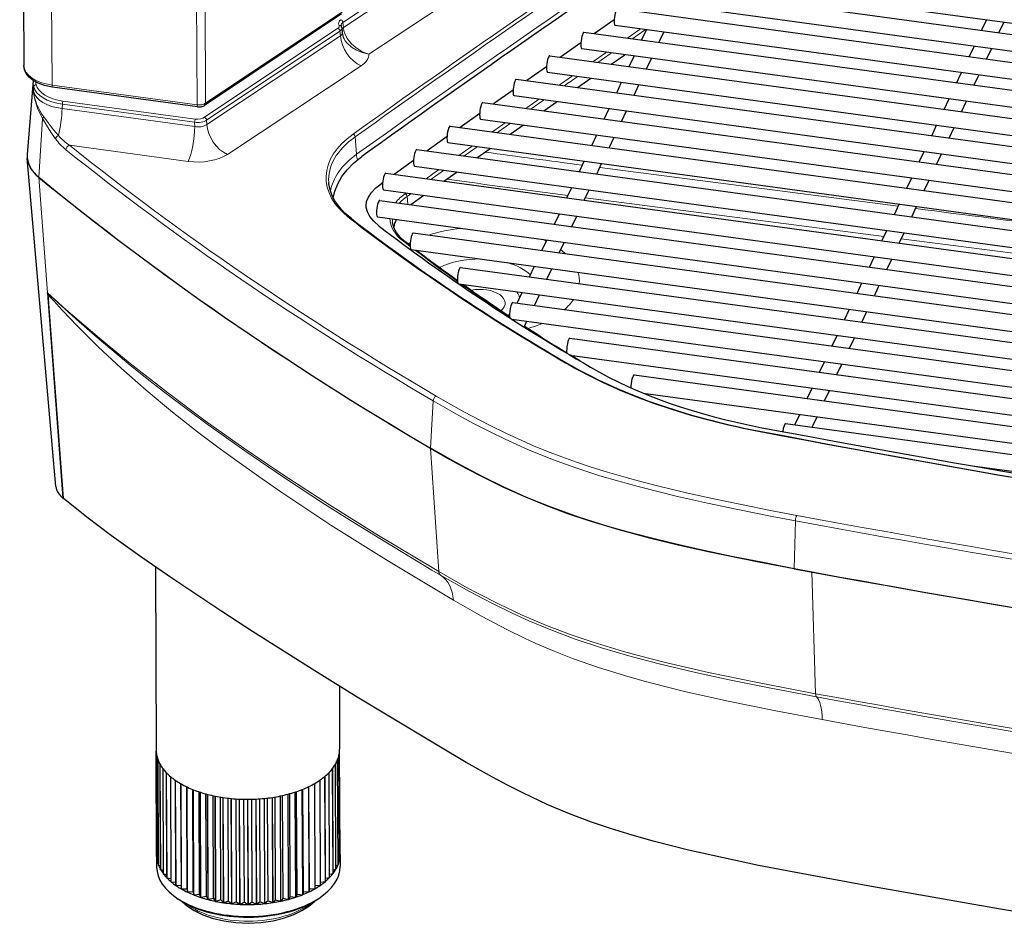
# Model space of a CAD drawing. Extents: x -370 to 1872, y -943 to 1937.
# Tile 33 of 43: x 1271 to 1389, y 1073 to 1182. Entities that reach past the tile are written whole.
import ezdxf

# ---------------------------------------------------------------- set-up
doc = ezdxf.new("R2010")
doc.units = 0

msp = doc.modelspace()

# ---------------------------------------------------------------- linework, layer by layer
at = {"color": 7, "lineweight": 30}
for p, q in [((1271.363281, 1296.122559), (1271.859131, 1176.472412)), ((1437.350464, 1175.09375), (1351.662109, 1186.759766)), ((1434.652466, 1174.12561), (1347.24292, 1186.025879)), ((1463.690918, 1166.818359), (1343.038086, 1183.244507)), ((1434.38269, 1172.143921), (1346.973022, 1184.044189)), ((1309.952637, 1182.644409), (1293.539429, 1171.688721)), ((1342.660156, 1181.934814), (1340.244995, 1180.270752)), ((1386.692505, 1180.655029), (1387.286865, 1181.909668)), ((1309.913208, 1181.190308), (1309.912231, 1181.192017)), ((1309.984375, 1180.972778), (1310.042725, 1180.367065)), ((1463.421143, 1164.83667), (1342.768311, 1181.262695)), ((1345.933472, 1179.496338), (1346.527954, 1180.750854)), ((1388.771484, 1180.37207), (1389.365967, 1181.626587)), ((1460.723022, 1163.86853), (1339.026978, 1180.436646)), ((1348.012451, 1179.213379), (1348.606934, 1180.467773)), ((1338.651733, 1179.169678), (1336.196655, 1177.468018)), ((1460.453247, 1161.886719), (1338.757202, 1178.454956)), ((1385.199585, 1177.504395), (1385.794067, 1178.758911)), ((1387.278687, 1177.221436), (1387.873047, 1178.475952)), ((1334.918945, 1177.641968), (1611.729248, 1139.956055)), ((1342.29895, 1176.637329), (1343.919556, 1177.752075)), ((1344.440552, 1176.345703), (1345.035034, 1177.60022)), ((1346.519653, 1176.062622), (1347.114014, 1177.317139)), ((1334.540283, 1176.316406), (1332.168457, 1174.662598)), ((1330.907959, 1174.834229), (1612.754517, 1136.462524)), ((1334.64917, 1175.660278), (1611.459473, 1137.974365)), ((1338.243164, 1173.835571), (1339.855713, 1174.951416)), ((1383.706787, 1174.35376), (1384.301147, 1175.608276)), ((1385.785767, 1174.070679), (1386.380249, 1175.325195)), ((1272.97644, 1174.665039), (1272.273804, 1165.779053)), ((1272.978638, 1174.690918), (1272.97644, 1174.665039)), ((1292.683838, 1171.516235), (1275.296631, 1173.883545)), ((1342.947754, 1173.195068), (1343.542114, 1174.449585)), ((1345.026733, 1172.911987), (1345.621216, 1174.166504)), ((1330.529541, 1173.516357), (1328.1604, 1171.85437)), ((1330.638184, 1172.852539), (1612.484741, 1134.480835)), ((1382.213867, 1171.203125), (1382.80835, 1172.457642)), ((1326.896851, 1172.026367), (1613.779907, 1132.969116)), ((1334.20752, 1171.031128), (1335.812012, 1172.148071)), ((1341.454834, 1170.044434), (1342.049316, 1171.29895)), ((1384.292847, 1170.920044), (1384.887329, 1172.174561)), ((1326.517944, 1170.69873), (1324.172363, 1169.043457)), ((1326.626953, 1170.044678), (1613.510132, 1130.987305)), ((1343.533936, 1169.761353), (1344.128296, 1171.015869)), ((1322.982544, 1169.205322), (1614.708374, 1129.48877)), ((1330.192017, 1168.223877), (1331.788452, 1169.341919)), ((1380.720947, 1168.05249), (1381.31543, 1169.307007)), ((1382.800049, 1167.769409), (1383.394409, 1169.023926)), ((1322.607178, 1167.935547), (1320.204346, 1166.229736)), ((1339.961914, 1166.893799), (1340.556396, 1168.148315)), ((1342.041016, 1166.610718), (1342.635498, 1167.865234)), ((1322.712769, 1167.223633), (1614.438599, 1127.50708)), ((1326.196533, 1165.41394), (1327.785034, 1166.533081)), ((1275.7146, 1125.983398), (1272.27124, 1165.359985)), ((1318.971436, 1166.397583), (1615.733643, 1125.995239)), ((1379.228149, 1164.901855), (1379.82251, 1166.156372)), ((1381.307129, 1164.618774), (1381.901611, 1165.873291)), ((1318.593262, 1165.08252), (1316.256104, 1163.41333)), ((1318.70166, 1164.415894), (1615.463867, 1124.01355)), ((1338.469116, 1163.743042), (1339.063477, 1164.997559)), ((1340.548096, 1163.460083), (1341.142578, 1164.7146)), ((1315.250977, 1163.550171), (1616.468506, 1122.541382)), ((1322.220947, 1162.601318), (1323.801514, 1163.721558)), ((1377.735229, 1161.751221), (1378.32959, 1163.005615)), ((1314.887695, 1162.43335), (1314.701782, 1162.299927)), ((1336.976196, 1160.592407), (1337.570679, 1161.846924)), ((1379.814209, 1161.46814), (1380.408691, 1162.722656)), ((1314.981201, 1161.568481), (1616.19873, 1120.55957)), ((1318.265381, 1159.785889), (1319.838013, 1160.907227)), ((1339.055176, 1160.309326), (1339.649658, 1161.563965)), ((1314.532959, 1160.294067), (1614.200806, 1119.496216)), ((1376.24231, 1158.600464), (1376.836792, 1159.85498)), ((1378.321411, 1158.317505), (1378.915771, 1159.572021)), ((1314.263062, 1158.312378), (1613.289673, 1117.601807)), ((1335.483276, 1157.441772), (1336.077759, 1158.696289)), ((1337.562378, 1157.158691), (1338.156738, 1158.413208)), ((1318.560791, 1156.391846), (1607.187134, 1117.097168)), ((1374.749512, 1155.449829), (1375.343872, 1156.704346)), ((1376.828491, 1155.166748), (1377.422974, 1156.421387)), ((1318.177002, 1154.906738), (1317.550171, 1155.388794)), ((1333.990479, 1154.291138), (1334.584839, 1155.545654)), ((1336.069458, 1154.008057), (1336.66394, 1155.262573)), ((1318.290894, 1154.410034), (1605.255859, 1115.341675)), ((1373.256592, 1152.299194), (1373.851074, 1153.553711)), ((1332.497559, 1151.140503), (1333.092041, 1152.39502)), ((1375.335571, 1152.016113), (1375.930054, 1153.27063)), ((1324.235107, 1152.265381), (1598.5271, 1114.922241)), ((1334.57666, 1150.857422), (1335.171021, 1152.111938)), ((1324.02417, 1150.275635), (1596.417847, 1113.190918)), ((1371.763672, 1149.14856), (1372.358154, 1150.403076)), ((1373.842773, 1148.865479), (1374.437134, 1150.119995)), ((1274.700439, 1149.192505), (1274.699219, 1149.207397)), ((1274.700439, 1149.192505), (1274.701416, 1149.178711)), ((1274.701416, 1149.178711), (1276.553467, 1124.585327)), ((1274.720581, 1148.980225), (1274.701904, 1149.178955)), ((1274.720581, 1148.980225), (1276.557495, 1124.586792)), ((1331.004639, 1147.989868), (1331.599121, 1149.244385)), ((1333.08374, 1147.706787), (1333.678223, 1148.961304)), ((1330.490601, 1148.059814), (1589.285767, 1112.826538)), ((1370.270752, 1145.997925), (1370.865234, 1147.252441)), ((1372.349854, 1145.714844), (1372.944336, 1146.96936)), ((1330.385376, 1146.055664), (1587.05835, 1111.111328)), ((1331.857788, 1145.119507), (1332.185303, 1145.810669)), ((1368.777954, 1142.847168), (1369.372314, 1144.101807)), ((1337.327148, 1143.775146), (1579.463501, 1110.809814)), ((1370.856934, 1142.564209), (1371.451416, 1143.818726)), ((1337.345703, 1141.75415), (1577.10022, 1109.113159)), ((1338.529175, 1141.052856), (1337.390381, 1141.748047)), ((1367.285034, 1139.696533), (1367.879517, 1140.95105)), ((1369.364136, 1139.413574), (1369.958496, 1140.668091)), ((1345.0354, 1139.371826), (1568.769409, 1108.911865)), ((1346.115479, 1137.206299), (1565.299316, 1107.365845)), ((1365.792236, 1136.545898), (1366.386597, 1137.800415)), ((1367.871216, 1136.262939), (1368.465698, 1137.517334)), ((1364.299316, 1133.395264), (1364.893799, 1134.64978)), ((1363.204102, 1133.544434), (1547.61499, 1108.437988)), ((1366.378296, 1133.112183), (1366.972778, 1134.366699)), ((1385.618896, 1128.474365), (1522.775513, 1109.80127)), ((1276.553467, 1124.585327), (1276.557495, 1124.586792)), ((1287.634399, 1116.362061), (1287.725708, 1094.41687)), ((1309.694092, 1102.083008), (1309.725586, 1094.508301)), ((1287.782104, 1081.658691), (1287.729736, 1094.27002)), ((1287.782715, 1081.647949), (1287.730225, 1094.259277)), ((1287.854248, 1081.119995), (1287.801758, 1093.731323)), ((1287.856567, 1081.109375), (1287.804077, 1093.720703)), ((1309.699341, 1081.172119), (1309.646851, 1093.783447)), ((1309.70166, 1081.182617), (1309.64917, 1093.794067)), ((1309.773438, 1081.71106), (1309.720947, 1094.32251)), ((1309.773926, 1081.721802), (1309.721436, 1094.33313)), ((1288.016113, 1080.58728), (1287.963745, 1093.19873)), ((1288.020264, 1080.576904), (1287.967773, 1093.188232)), ((1288.266724, 1080.065063), (1288.214355, 1092.676392)), ((1288.272583, 1080.05481), (1288.220093, 1092.66626)), ((1288.603882, 1079.557495), (1288.551392, 1092.168823)), ((1288.611328, 1079.547607), (1288.558838, 1092.158936)), ((1308.943726, 1079.605957), (1308.891235, 1092.217285)), ((1308.951294, 1079.615845), (1308.898804, 1092.227295)), ((1309.282715, 1080.115112), (1309.230225, 1092.726562)), ((1309.288574, 1080.125366), (1309.236084, 1092.736694)), ((1309.535278, 1080.638672), (1309.482788, 1093.25)), ((1309.539429, 1080.649048), (1309.486938, 1093.260498)), ((1289.024658, 1079.068848), (1288.972168, 1091.680176)), ((1289.033813, 1079.059326), (1288.981323, 1091.670654)), ((1289.525757, 1078.603027), (1289.473389, 1091.214355)), ((1289.536499, 1078.593994), (1289.484009, 1091.205322)), ((1308.018066, 1078.647095), (1307.965698, 1091.258423)), ((1308.028809, 1078.656128), (1307.976318, 1091.267456)), ((1308.520996, 1079.115234), (1308.468506, 1091.726562)), ((1308.530151, 1079.124756), (1308.477783, 1091.736084)), ((1290.103027, 1078.16394), (1290.050537, 1090.775269)), ((1290.115234, 1078.155518), (1290.062744, 1090.766846)), ((1290.751709, 1077.755249), (1290.699219, 1090.366577)), ((1290.765259, 1077.747559), (1290.712891, 1090.358887)), ((1291.456909, 1077.754639), (1291.406006, 1089.995483)), ((1291.466553, 1077.380249), (1291.414062, 1089.991577)), ((1291.481201, 1077.373169), (1291.428833, 1089.984619)), ((1306.072754, 1077.415039), (1306.020264, 1090.026489)), ((1306.087524, 1077.422241), (1306.035156, 1090.033569)), ((1306.09729, 1077.796753), (1306.046387, 1090.039062)), ((1306.78894, 1077.793457), (1306.73645, 1090.404785)), ((1306.80249, 1077.80127), (1306.75, 1090.41272)), ((1307.439209, 1078.205322), (1307.386719, 1090.81665)), ((1307.451416, 1078.213745), (1307.398926, 1090.825073)), ((1292.169189, 1077.414307), (1292.118164, 1089.681763)), ((1292.241455, 1077.042114), (1292.188965, 1089.653442)), ((1292.257324, 1077.035767), (1292.204834, 1089.647095)), ((1292.935913, 1077.110474), (1292.884766, 1089.398804)), ((1293.07019, 1076.743408), (1293.0177, 1089.354858)), ((1293.087036, 1076.738037), (1293.034668, 1089.349365)), ((1293.750732, 1076.845581), (1293.699463, 1089.150391)), ((1293.945923, 1076.486938), (1293.893433, 1089.098267)), ((1293.963623, 1076.4823), (1293.911133, 1089.093628)), ((1294.606812, 1076.621948), (1294.555542, 1088.939331)), ((1294.861328, 1076.274536), (1294.808838, 1088.885864)), ((1294.879883, 1076.270752), (1294.827393, 1088.88208)), ((1295.497314, 1076.441406), (1295.446045, 1088.768311)), ((1295.809082, 1076.108032), (1295.756592, 1088.71936)), ((1295.828125, 1076.105225), (1295.775635, 1088.716553)), ((1296.414795, 1076.305298), (1296.363525, 1088.639038)), ((1296.78125, 1075.98877), (1296.72876, 1088.600098)), ((1296.800781, 1075.986938), (1296.748291, 1088.598267)), ((1297.351807, 1076.214966), (1297.300415, 1088.553101)), ((1300.201782, 1076.223145), (1300.150391, 1088.561401)), ((1300.752686, 1075.998291), (1300.700195, 1088.609619)), ((1300.772095, 1076.000244), (1300.719604, 1088.611572)), ((1301.138672, 1076.318848), (1301.087402, 1088.652954)), ((1301.725342, 1076.12207), (1301.672852, 1088.733521)), ((1301.744385, 1076.125), (1301.691895, 1088.73645)), ((1302.056274, 1076.460205), (1302.005005, 1088.787598)), ((1302.673706, 1076.293213), (1302.621216, 1088.904541)), ((1302.692139, 1076.296997), (1302.639648, 1088.908325)), ((1302.946899, 1076.645996), (1302.89563, 1088.963867)), ((1303.589966, 1076.509888), (1303.537476, 1089.121338)), ((1303.607788, 1076.514648), (1303.555298, 1089.125977)), ((1303.803101, 1076.874512), (1303.751953, 1089.179932)), ((1304.466675, 1076.77063), (1304.414185, 1089.38208)), ((1304.483643, 1076.776245), (1304.431152, 1089.387573)), ((1304.618042, 1077.144043), (1304.566895, 1089.43335)), ((1305.296509, 1077.073242), (1305.244141, 1089.68457)), ((1305.3125, 1077.07959), (1305.26001, 1089.690918)), ((1305.384888, 1077.452271), (1305.333862, 1089.720947)), ((1297.769897, 1075.917847), (1297.717407, 1088.529175)), ((1297.789551, 1075.91687), (1297.737061, 1088.52832)), ((1298.300415, 1076.170898), (1298.249023, 1088.51123)), ((1298.766846, 1075.895752), (1298.714355, 1088.50708)), ((1298.786621, 1075.895752), (1298.734131, 1088.50708)), ((1299.253052, 1076.173584), (1299.20166, 1088.514038)), ((1299.763794, 1075.922607), (1299.711304, 1088.533936)), ((1299.783447, 1075.923584), (1299.730957, 1088.534912)), ((1287.778198, 1081.80542), (1287.78418, 1080.376099)), ((1287.852173, 1081.615723), (1287.782715, 1081.647949)), ((1309.699585, 1081.676392), (1309.773438, 1081.71106)), ((1309.777954, 1081.896973), (1309.783936, 1080.467651)), ((1288.014282, 1081.048706), (1287.856567, 1081.109375)), ((1288.264893, 1080.499756), (1288.020264, 1080.576904)), ((1309.286743, 1080.55896), (1309.535278, 1080.638672)), ((1309.537476, 1081.108887), (1309.699341, 1081.172119)), ((1288.602051, 1079.971802), (1288.272583, 1080.05481)), ((1289.022949, 1079.467651), (1288.611328, 1079.547607)), ((1308.027222, 1079.043213), (1308.520996, 1079.115234)), ((1308.528564, 1079.522949), (1308.943726, 1079.605957)), ((1308.949463, 1080.029297), (1309.282715, 1080.115112)), ((1289.52417, 1078.990601), (1289.033813, 1079.059326)), ((1290.101562, 1078.543945), (1289.536499, 1078.593994)), ((1290.750244, 1078.130859), (1290.115234, 1078.155518)), ((1306.800903, 1078.17688), (1307.439209, 1078.205322)), ((1307.449707, 1078.593384), (1308.018066, 1078.647095)), ((1291.456909, 1077.754639), (1290.765259, 1077.747559)), ((1291.456909, 1077.754639), (1291.466553, 1077.380249)), ((1292.169189, 1077.414307), (1291.481201, 1077.373169)), ((1292.169189, 1077.414307), (1292.241455, 1077.042114)), ((1292.935913, 1077.110474), (1292.257324, 1077.035767)), ((1292.935913, 1077.110474), (1293.07019, 1076.743408)), ((1293.750732, 1076.845581), (1293.087036, 1076.738037)), ((1293.750732, 1076.845581), (1293.945923, 1076.486938)), ((1303.803101, 1076.874512), (1303.607788, 1076.514648)), ((1303.803101, 1076.874512), (1304.466675, 1076.77063)), ((1304.618042, 1077.144043), (1304.483643, 1076.776245)), ((1304.618042, 1077.144043), (1305.296509, 1077.073242)), ((1305.384888, 1077.452271), (1305.3125, 1077.07959)), ((1305.384888, 1077.452271), (1306.072754, 1077.415039)), ((1306.09729, 1077.796753), (1306.087524, 1077.422241)), ((1306.09729, 1077.796753), (1306.78894, 1077.793457)), ((1290.615234, 1076.404785), (1290.385132, 1076.551392)), ((1294.606812, 1076.621948), (1293.963623, 1076.4823)), ((1294.606812, 1076.621948), (1294.861328, 1076.274536)), ((1295.497314, 1076.441406), (1294.879883, 1076.270752)), ((1295.497314, 1076.441406), (1295.809082, 1076.108032)), ((1296.414795, 1076.305298), (1295.828125, 1076.105225)), ((1296.414795, 1076.305298), (1296.78125, 1075.98877)), ((1297.351807, 1076.214966), (1296.800781, 1075.986938)), ((1297.351807, 1076.214966), (1297.769897, 1075.917847)), ((1298.300415, 1076.170898), (1297.789551, 1075.91687)), ((1298.300415, 1076.170898), (1298.766846, 1075.895752)), ((1299.253052, 1076.173584), (1298.786621, 1075.895752)), ((1299.253052, 1076.173584), (1299.763794, 1075.922607)), ((1300.201782, 1076.223145), (1299.783447, 1075.923584)), ((1300.201782, 1076.223145), (1300.752686, 1075.998291)), ((1301.138672, 1076.318848), (1300.772095, 1076.000244)), ((1301.138672, 1076.318848), (1301.725342, 1076.12207)), ((1302.056274, 1076.460205), (1301.744385, 1076.125)), ((1302.056274, 1076.460205), (1302.673706, 1076.293213)), ((1302.946899, 1076.645996), (1302.692139, 1076.296997)), ((1302.946899, 1076.645996), (1303.589966, 1076.509888)), ((1306.985718, 1076.472656), (1307.2146, 1076.621338))]:
    msp.add_line(p, q, dxfattribs=at)
at = {"color": 7, "lineweight": 15}
for p, q in [((1274.74353, 1293.770996), (1275.239502, 1174.116455)), ((1292.130737, 1291.403687), (1292.626709, 1171.749023)), ((1293.152222, 1291.588745), (1293.648193, 1171.933838)), ((1383.95459, 1230.935181), (1310.11792, 1181.619751)), ((1383.989258, 1229.886963), (1310.174683, 1181.030029)), ((1386.466187, 1226.294312), (1313.244385, 1177.829712)), ((1310.108398, 1182.920898), (1293.648193, 1171.933838)), ((1309.526733, 1180.933472), (1293.535156, 1170.252686)), ((1309.651611, 1181.292358), (1309.652588, 1181.290649)), ((1310.11792, 1181.619751), (1310.174683, 1181.030029)), ((1310.184082, 1180.941772), (1310.174683, 1181.030029)), ((1309.759277, 1180.597412), (1293.767822, 1169.916626)), ((1309.815308, 1180.015259), (1293.784668, 1169.404785)), ((1309.815308, 1180.015259), (1309.759277, 1180.597412)), ((1312.292236, 1176.422607), (1296.261597, 1165.812134)), ((1273.012329, 1173.372314), (1273.041504, 1173.907227)), ((1292.626709, 1171.749023), (1275.239502, 1174.116455)), ((1276.447754, 1171.314331), (1276.481812, 1171.81665)), ((1292.358154, 1169.148315), (1276.447754, 1171.314331)), ((1276.481812, 1171.81665), (1292.341309, 1169.657471)), ((1276.554932, 1172.207642), (1292.414429, 1170.048584)), ((1274.115356, 1170.120239), (1273.665283, 1163.056763)), ((1292.358154, 1169.148315), (1292.341309, 1169.657471)), ((1293.784668, 1169.404785), (1293.767822, 1169.916626)), ((1311.585449, 1167.907104), (1311.755493, 1165.818237)), ((1291.574219, 1164.969238), (1277.317871, 1166.910156)), ((1340.916626, 1164.237549), (1376.712158, 1159.590088)), ((1274.699219, 1149.207397), (1273.652588, 1163.065918)), ((1317.919678, 1159.833008), (1317.819336, 1160.768066)), ((1339.189209, 1160.591553), (1374.987549, 1155.952393)), ((1377.073486, 1155.683838), (1412.984375, 1151.063843)), ((1320.927979, 1136.270752), (1320.613403, 1130.595215)), ((1321.610352, 1115.815674), (1320.612671, 1130.594482)), ((1364.372681, 1121.892944), (1364.245361, 1116.151367)), ((1366.804688, 1101.167847), (1366.327759, 1115.763428))]:
    msp.add_line(p, q, dxfattribs=at)
for points in [[(1310.184082, 1180.941772), (1310.244507, 1180.62439), (1310.344482, 1180.312256), (1310.645996, 1179.718262), (1311.124512, 1179.106812), (1311.712524, 1178.58252), (1312.380615, 1178.163208), (1312.752686, 1177.992676), (1313.244385, 1177.829712)], [(1310.231201, 1179.706177), (1310.404053, 1179.417236), (1310.615356, 1179.149048), (1311.133545, 1178.678467), (1311.746582, 1178.300293), (1312.426025, 1178.018799), (1313.244385, 1177.829712)], [(1273.012329, 1173.372314), (1273.031494, 1173.205933), (1273.206299, 1172.266113), (1273.500732, 1171.338623), (1273.927246, 1170.435303), (1274.115356, 1170.120239)], [(1274.115356, 1170.120239), (1274.593018, 1169.314087), (1275.115723, 1168.457642), (1275.636719, 1167.699707)], [(1274.262085, 1170.30127), (1274.820435, 1169.549805), (1275.422119, 1168.768188), (1275.997925, 1168.092285)], [(1274.699219, 1149.207397), (1276.908081, 1147.227051), (1280.931274, 1143.768311), (1284.628174, 1140.735962), (1289.077759, 1137.258789), (1293.62207, 1133.883911), (1298.251465, 1130.606567), (1302.970459, 1127.409424), (1308.516724, 1123.807129), (1314.189819, 1120.266113), (1321.210327, 1116.050781), (1321.610352, 1115.815674)], [(1274.701904, 1149.178955), (1278.49939, 1145.737061), (1280.923828, 1143.629639), (1284.625732, 1140.544678), (1286.855347, 1138.758301), (1289.110718, 1137.002075), (1293.688354, 1133.579712), (1298.349243, 1130.266846), (1303.096313, 1127.043335), (1307.931763, 1123.890381), (1311.211182, 1121.815674), (1314.529541, 1119.761719), (1320.797974, 1115.99231), (1321.829956, 1115.384644)], [(1323.365356, 1112.368408), (1316.175293, 1116.679077), (1314.747314, 1117.557373), (1308.678589, 1121.386719), (1305.672241, 1123.350586), (1302.685791, 1125.354126), (1300.030151, 1127.186646), (1297.391113, 1129.062256), (1295.132812, 1130.716187), (1292.889893, 1132.409424), (1289.682495, 1134.930908), (1286.519653, 1137.553101), (1283.542725, 1140.169067), (1280.792725, 1142.73999), (1278.273682, 1145.251831), (1276.509155, 1147.110596), (1275.397705, 1148.303223), (1274.720581, 1148.980225)], [(1364.372681, 1121.892944), (1361.583252, 1122.423218), (1357.489014, 1123.234497), (1353.855713, 1123.997803), (1350.244263, 1124.810059), (1347.863647, 1125.382935), (1345.50708, 1125.986816), (1343.191162, 1126.623169), (1340.913818, 1127.298218), (1338.036255, 1128.234619), (1335.24292, 1129.247559), (1332.365601, 1130.411255), (1329.582031, 1131.660522), (1327.758301, 1132.5448), (1325.871582, 1133.511963), (1324.025391, 1134.506836), (1320.927856, 1136.270752)], [(1364.534668, 1122.539551), (1361.60144, 1123.097656), (1357.730469, 1123.86499), (1354.596069, 1124.52002), (1351.480713, 1125.209229), (1348.155762, 1125.998779), (1345.969727, 1126.556396), (1343.81543, 1127.142334), (1341.839478, 1127.717285), (1339.900269, 1128.322021), (1338.11145, 1128.920166), (1336.361328, 1129.546631), (1334.650269, 1130.202026), (1332.977539, 1130.885864), (1329.73877, 1132.33606), (1327.60022, 1133.383911), (1324.606201, 1134.963623), (1321.293701, 1136.845459)], [(1321.610352, 1115.815674), (1325.031372, 1113.874634), (1326.264893, 1113.210571), (1328.861694, 1111.883301), (1331.630005, 1110.582397), (1334.531372, 1109.350098), (1337.596558, 1108.188477), (1340.147217, 1107.322998), (1343.750122, 1106.231567), (1346.609253, 1105.455078), (1348.977295, 1104.859497), (1353.942505, 1103.717773), (1359.815308, 1102.499268), (1365.976929, 1101.320923), (1366.804688, 1101.167847)], [(1321.830322, 1115.384399), (1325.211914, 1113.465088), (1327.96875, 1112.009155), (1330.408691, 1110.814453), (1332.408325, 1109.905762), (1335.033569, 1108.80957), (1337.979614, 1107.705078), (1341.111938, 1106.662598), (1344.417969, 1105.684692), (1347.885742, 1104.766479), (1352.412354, 1103.690552), (1356.439453, 1102.817627), (1361.237305, 1101.850708), (1366.90332, 1100.779297)], [(1323.365356, 1112.368408), (1326.725098, 1110.461792), (1329.859253, 1108.817627), (1331.881592, 1107.836182), (1333.267822, 1107.201904), (1335.440186, 1106.271973), (1337.668579, 1105.396484), (1340.748657, 1104.310547), (1344.283447, 1103.214844), (1346.408447, 1102.620239), (1348.726807, 1102.015869), (1351.083496, 1101.44043), (1356.330566, 1100.267212), (1362.227417, 1099.072754), (1367.602417, 1098.057739)]]:
    msp.add_lwpolyline(points, dxfattribs=at)
at = {"color": 7, "lineweight": 30}
for points in [[(1275.296631, 1173.883545), (1274.354248, 1174.078491), (1273.585205, 1174.357422), (1272.988281, 1174.684448), (1272.492798, 1175.084839), (1272.15918, 1175.495605), (1271.939697, 1175.961304), (1271.859131, 1176.472412)], [(1292.683838, 1171.516235), (1293.120361, 1171.525757), (1293.472168, 1171.647827), (1293.539429, 1171.688721)], [(1308.968262, 1160.580566), (1309.161743, 1161.412598), (1309.502319, 1162.284424), (1309.996094, 1163.154785), (1310.619263, 1163.972778), (1311.390381, 1164.760376), (1312.370361, 1165.550293)], [(1311.138184, 1158.108643), (1310.366699, 1158.770508), (1309.717773, 1159.4646), (1309.166382, 1160.231812), (1308.837524, 1160.848022), (1308.577393, 1161.552368), (1308.432739, 1162.277954), (1308.418457, 1162.423584)], [(1312.896118, 1159.657715), (1312.963745, 1160.16333), (1313.171875, 1160.680176), (1313.547485, 1161.240112), (1314.083984, 1161.803345), (1314.701782, 1162.299927)], [(1314.470947, 1157.217285), (1313.812256, 1157.800415), (1313.340576, 1158.375366), (1313.049805, 1158.91394), (1312.911865, 1159.42627), (1312.896118, 1159.657715)], [(1317.550171, 1155.388794), (1316.970947, 1155.905884), (1316.539307, 1156.438232), (1316.242188, 1156.992432), (1316.088989, 1157.526855), (1316.06958, 1157.667969)], [(1320.612671, 1130.594482), (1322.9021, 1129.280273), (1324.869873, 1128.200073), (1326.887451, 1127.147095), (1329.372559, 1125.932495), (1331.714355, 1124.876099), (1334.530884, 1123.718262), (1337.059814, 1122.779419), (1339.624878, 1121.916016), (1343.191162, 1120.841064), (1346.714844, 1119.895752), (1350.302002, 1119.023682), (1353.903687, 1118.217285), (1360.010864, 1116.962036), (1366.327759, 1115.763428)], [(1364.245361, 1116.151367), (1360.469482, 1116.873047), (1356.719238, 1117.62439), (1352.984375, 1118.418335), (1349.88147, 1119.122803), (1346.804932, 1119.873657), (1344.326904, 1120.526123), (1341.894531, 1121.217529), (1338.366455, 1122.329956), (1334.964478, 1123.551392), (1332.143066, 1124.692505), (1329.434692, 1125.904541), (1326.820801, 1127.182007), (1323.660767, 1128.858643), (1320.613403, 1130.595215)], [(1404.02124, 1072.804443), (1388.721191, 1075.360962), (1373.499268, 1078.041748), (1366.328491, 1079.355835), (1359.952881, 1080.591797), (1355.740112, 1081.474121), (1351.559204, 1082.424072), (1347.489502, 1083.45105), (1344.821533, 1084.199219), (1342.224854, 1085.000488), (1339.923096, 1085.782959), (1337.270386, 1086.783203), (1334.705933, 1087.858887), (1331.6875, 1089.266846), (1329.861694, 1090.19043), (1328.074341, 1091.142944), (1324.901733, 1092.9375), (1321.627686, 1094.86792), (1317.016968, 1097.623047), (1311.846558, 1100.760986), (1306.735107, 1103.916382), (1299.285767, 1108.624878), (1295.615112, 1111.003662), (1289.734741, 1114.921753), (1286.006104, 1117.497192), (1282.383057, 1120.095215), (1279.412231, 1122.323608), (1276.557495, 1124.586792)], [(1290.847046, 1076.261963), (1291.490601, 1075.701538), (1292.2854, 1075.180298), (1293.311523, 1074.67749), (1294.445312, 1074.273193), (1295.837769, 1073.936157), (1297.297485, 1073.735107), (1298.797363, 1073.670898), (1300.297119, 1073.744873), (1301.756348, 1073.955444), (1303.002563, 1074.257812), (1304.215332, 1074.685669), (1305.196289, 1075.1604), (1306.052612, 1075.713867), (1306.693115, 1076.265137), (1306.755371, 1076.328125)]]:
    msp.add_lwpolyline(points, dxfattribs=at)
for centre, radius, start, end in [((1310.027344, 1181.264771), 0.136098, 187.768147, 212.260672), ((1309.454712, 1180.919434), 0.532456, 5.741221, 30.571455), ((1311.894043, 1180.536499), 1.858923, 185.230253, 206.535034), ((1274.742065, 1165.576172), 2.48017, 175.310684, 185.002753), ((1319.014648, 1156.665649), 2.835601, 151.802798, 171.660768), ((1447.550659, 1323.936279), 212.858203, 232.830074, 234.46977), ((1455.506714, 1335.133301), 226.594253, 234.699811, 236.400145), ((1464.489746, 1348.763428), 242.918858, 236.920592, 238.331969)]:
    msp.add_arc(centre, radius, start, end, dxfattribs=at)
at = {"color": 7, "lineweight": 15}
for centre, radius, start, end in [((1310.553833, 1180.415283), 0.642987, 125.082183, 148.51745), ((1275.301636, 1174.483398), 2.332334, 175.533649, 194.300376), ((1275.551392, 1174.724854), 2.284634, 185.374357, 194.208769), ((1279.326294, 1174.154541), 6.362769, 187.063244, 217.267406), ((1274.664551, 1169.821167), 0.625895, 129.970509, 151.432028), ((1281.50293, 1172.007202), 7.277164, 216.289186, 230.817108), ((1281.460327, 1172.859253), 7.24959, 221.110699, 235.149237), ((1643.717041, 3463.707275), 2319.320066, 262.155348, 262.446402), ((1586.55127, 3041.950439), 1897.550212, 262.003355, 262.446252), ((1320.929199, 1156.325928), 5.422062, 124.99503, 137.77027), ((1317.404541, 1160.721558), 0.418165, 6.399248, 65.092994), ((19697.001953, 143324.546875), 143340.530236, 262.657811, 262.672311), ((1318.585938, 1157.937744), 2.530831, 177.062791, 186.119872), ((1336.902466, 1140.653198), 0.158873, 64.679596, 121.837474)]:
    msp.add_arc(centre, radius, start, end, dxfattribs=at)
for centre, major_axis, ratio, start_param, end_param in [((3108.00708, 433.432007), (2257.567139, 9.391357), 0.541401, 2.4331411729, 2.4889335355), ((3108.008057, 433.192993), (-2257.267334, -9.390137), 0.541401, 5.5747338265, 5.6305261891), ((3108.016602, 431.105225), (-2257.137207, -9.389648), 0.541401, 5.574770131, 5.6304839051), ((1310.894775, 1181.510132), (1.303833, 0.005737), 0.543686, 2.4537008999, 3.4457197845), ((1309.886841, 1181.704346), (-0.166626, 0.249512), 0.646279, 3.9883499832, 5.4873632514), ((1309.528198, 1180.682007), (-0.166626, 0.249512), 0.646279, 3.9883499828, 5.4873632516), ((1308.983398, 1181.173462), (0.702026, 0.003052), 0.543694, 5.5952817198, 6.5873141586), ((1309.653076, 1181.040894), (-0.259155, -0.151123), 0.799838, 3.1415926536, 4.2808485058), ((1309.654053, 1181.039185), (-0.259155, -0.151123), 0.799838, 3.1415926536, 4.2808484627), ((1308.984741, 1180.921997), (1.000854, 0.032349), 0.539361, 5.5797978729, 6.3174804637), ((1310.896118, 1181.258667), (1.004761, -0.023804), 0.547387, 2.4695454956, 3.2072278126), ((1310.94519, 1180.748047), (-0.995361, -0.095703), 0.526924, 5.5454434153, 5.9202132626), ((3108.027344, 428.555603), (2250.065918, 9.360229), 0.541401, 2.4683076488, 2.4694699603), ((3108.02832, 428.320984), (-2249.766602, -9.358887), 0.541401, 5.6096367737, 5.6107993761), ((1312.281006, 1179.113037), (1.766235, -2.668457), 0.648415, 3.991048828, 5.4920319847), ((1309.020874, 1180.545898), (1.010742, -0.300049), 0.535203, 5.7586822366, 6.4963662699), ((1309.032104, 1177.855469), (4.212769, 0.013672), 0.539819, 5.5955470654, 6.2658653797), ((3108.027344, 428.555603), (2250.065918, 9.360229), 0.541401, 2.4712255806, 2.4723863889), ((3108.02832, 428.320984), (-2249.766602, -9.358887), 0.541401, 5.612555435, 5.6137165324), ((1276.359131, 1176.495117), (4.499878, 0.024292), 0.544776, 3.1409545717, 4.45801089), ((3108.027344, 428.555603), (2250.065918, 9.360229), 0.541401, 2.474139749, 2.4752990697), ((3108.02832, 428.320984), (-2249.766602, -9.358887), 0.541401, 5.6154703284, 5.6166299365), ((1273.338013, 1173.912598), (0.290894, 0.073364), 0.83085, 1.3688539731, 2.8680723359), ((1277.656616, 1174.261963), (4.658569, 0.015381), 0.541825, 3.2765043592, 4.4556748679), ((1277.654907, 1174.513306), (4.358765, 0.037231), 0.545053, 3.2734060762, 4.4526277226), ((1275.363892, 1174.379028), (0.067505, 0.495483), 0.211021, 2.1578085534, 3.1424703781), ((1277.629639, 1173.95166), (4.661987, 0.296631), 0.571643, 3.2485710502, 4.419902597), ((3108.027344, 428.555603), (2250.065918, 9.360229), 0.541401, 2.4770501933, 2.478208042), ((1275.65271, 1169.825806), (-0.431641, -3.170776), 0.211028, 1.0213386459, 2.0879930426), ((1276.556396, 1171.956177), (0.040527, 0.297241), 0.211028, 0.5916725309, 2.0879930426), ((1292.751099, 1172.011597), (0.067505, 0.495483), 0.211021, 2.1578085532, 3.1424704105), ((1292.875488, 1172.276123), (1, 0.004883), 0.543301, 4.4583092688, 5.5927731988), ((1293.261841, 1172.104614), (-0.277588, 0.415894), 0.646124, 3.1416443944, 3.9187076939), ((3108.02832, 428.320984), (-2249.766602, -9.358887), 0.541401, 5.6183814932, 5.6195396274), ((1292.415771, 1169.796997), (0.040527, 0.297241), 0.211028, 0.5916723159, 2.0879930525), ((1292.685303, 1170.632568), (1.100342, 0.004395), 0.546921, 4.4614562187, 5.5928142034), ((1293.536621, 1170.001221), (-0.166626, 0.249512), 0.646279, 3.9883499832, 5.4873632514), ((1291.56311, 1167.659668), (-0.431641, -3.170776), 0.211028, 0.5870098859, 2.0879930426), ((1292.686768, 1170.381104), (1.400146, 0.015015), 0.531245, 4.4573960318, 5.5887563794), ((1292.696533, 1170.083008), (1.39917, -0.146484), 0.695988, 4.5414670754, 5.6728283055), ((1296.250366, 1168.502563), (1.766235, -2.668457), 0.648415, 3.9910488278, 5.4920319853), ((3108.027344, 428.555603), (2250.065918, 9.360229), 0.541401, 2.4799569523, 2.4811133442), ((3108.02832, 428.320984), (-2249.766602, -9.358887), 0.541401, 5.6212889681, 5.6224456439), ((1276.05188, 1167.821411), (0.401245, 0.29834), 0.51366, 1.3317826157, 2.5174089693), ((1324.036377, 1163.074951), (15.933228, 0.065063), 0.540268, 2.4900201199, 3.7468360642), ((1324.037354, 1162.822754), (15.633911, 0.040771), 0.540248, 2.4908194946, 3.1840454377), ((1311.347046, 1167.991333), (0.174438, -0.244141), 0.667964, 0.8084856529, 2.3269221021), ((1277.31958, 1166.489868), (0.3125, 0.390259), 0.69833, 0.8577653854, 2.3587485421), ((1671.285645, 1311.775635), (475.040771, 1.976196), 0.541401, 3.7322246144, 3.8818711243), ((3108.027344, 428.555603), (2250.065918, 9.360229), 0.541401, 2.4828600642, 2.4840150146), ((3108.02832, 428.320984), (-2249.766602, -9.358887), 0.541401, 5.6241927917, 5.6253480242), ((1671.287354, 1311.384644), (-475.539673, -1.978271), 0.541401, 0.5906319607, 0.7402784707), ((1292.707764, 1167.392578), (4.60144, 0.011963), 0.542902, 4.4620777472, 5.5934395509), ((1324.19458, 1160.887817), (15.617676, 0.310059), 0.540379, 2.4814369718, 3.0469307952), ((1314.297974, 1164.918823), (-1.860229, 2.60376), 0.667942, 0.8085132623, 1.0417030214), ((3108.027344, 428.555603), (2250.065918, 9.360229), 0.541401, 2.4857595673, 2.4869130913), ((3108.02832, 428.320984), (-2249.766602, -9.358887), 0.541401, 5.6270930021, 5.6282468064), ((1324.737671, 1158.193359), (8.9823, 0.036621), 0.539406, 2.4906228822, 2.7444672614), ((3108.027344, 428.555603), (2250.065918, 9.360229), 0.541401, 2.4886559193, 2.4887542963), ((3108.02832, 428.320984), (-2249.766602, -9.358887), 0.541401, 5.6299896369, 5.6303469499), ((1556.727295, 1251.531494), (299.518555, 1.245972), 0.541401, 3.7477448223, 3.8856389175), ((1310.95459, 1157.87146), (0.183716, 0.237183), 0.690979, 0.0000011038, 0.8464839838), ((1324.73877, 1158.192993), (8.983398, 0.036255), 0.539385, 3.1512426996, 3.7475374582), ((1326.500244, 1150.582886), (-11.970459, -0.049805), 0.541401, 4.8953779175, 5.2448301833), ((1556.738281, 1246.651367), (292.005615, 1.214722), 0.541401, 3.7491611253, 3.7540080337), ((1317.366943, 1155.151245), (0.18335, 0.237427), 0.6903, 0.0000012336, 0.8454714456), ((1326.500244, 1150.582886), (-11.970459, -0.049805), 0.541401, 5.4770859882, 5.5068674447), ((1326.500244, 1150.582886), (-11.970459, -0.049805), 0.541401, 3.975592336, 4.021982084), ((1556.738281, 1246.651367), (292.005615, 1.214722), 0.541401, 3.7573583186, 3.7869631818), ((1326.500244, 1150.582886), (-11.970459, -0.049805), 0.541401, 3.6725295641, 3.7591803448), ((1326.505005, 1149.456787), (-7.057861, -0.029419), 0.541401, 4.6958220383, 5.4549670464), ((1326.505005, 1149.456787), (-7.057861, -0.029419), 0.541401, 3.663655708, 4.2216781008), ((1326.500244, 1150.582886), (-11.970459, -0.049805), 0.541401, 3.0947031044, 3.3047816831), ((1556.738281, 1246.651367), (292.005615, 1.214722), 0.541401, 3.7898334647, 3.8217440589), ((1326.51123, 1147.972534), (-3.062134, -0.012695), 0.541401, 2.567716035, 5.0427764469), ((1326.509521, 1148.366699), (-4.812134, -0.02002), 0.541401, 3.2301174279, 3.5113506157), ((1326.500244, 1150.582886), (-11.970459, -0.049805), 0.541401, 2.5875077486, 2.7914329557), ((1326.509521, 1148.366699), (4.812134, 0.02002), 0.541401, 5.494587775, 5.5549250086), ((1326.500244, 1150.582886), (-11.970459, -0.049805), 0.541401, 2.0773968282, 2.247468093), ((1556.738281, 1246.651367), (292.005615, 1.214722), 0.541401, 3.8311486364, 3.8372915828), ((1379.359375, 1162.240234), (57.923706, 0.299683), 0.541701, 3.8847586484, 4.3644455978), ((1321.29541, 1136.425049), (-0.253052, -0.431274), 0.620623, 3.9037258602, 5.4047090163), ((1359.763062, 1132.388794), (0.056274, 0.294678), 0.285452, 6.2831837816, 6.8835029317), ((1715.352417, 1670.833008), (1053.92627, 4.384277), 0.541401, 4.3659885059, 4.5513721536), ((1714.46106, 1668.557617), (1066.881104, 4.438232), 0.541401, 4.3758017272, 4.5415589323), ((1364.536499, 1122.119263), (0.091064, 0.491699), 0.277677, 0.5986928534, 2.0996760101), ((1714.459473, 1668.94873), (1066.382324, 4.436157), 0.541401, 4.3758017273, 4.5415589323), ((1322.345093, 1116.241699), (-0.506104, -0.862427), 0.620774, 5.5443787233, 6.26710405), ((1318.227051, 1109.383667), (-3.543335, -6.036987), 0.619589, 2.4028052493, 3.1255313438), ((1367.129761, 1101.738037), (-0.180908, -0.983521), 0.275898, 5.3805838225, 6.1033809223), ((1654.425537, 1537.787109), (946.671631, -33.480591), 0.492095, 4.421137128, 4.5113347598), ((1673.782349, 1572.714111), (986.068359, -22.776733), 0.508976, 4.4076973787, 4.4944985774), ((1365.318237, 1094.068115), (-1.264038, -6.884888), 0.277759, 2.2388881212, 2.9616860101), ((2104.388672, 2358.266602), (1639.821533, 597.037842), 0.697991, 4.0129703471, 4.0662985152), ((1298.790649, 1078.826904), (9.099976, 0.037842), 0.541401, 3.7427315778, 5.6820476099)]:
    msp.add_ellipse(centre, major_axis=major_axis, ratio=ratio, start_param=start_param, end_param=end_param, dxfattribs=at)
at = {"color": 7, "lineweight": 30}
for centre, major_axis, ratio, start_param, end_param in [((3109.684814, 432.104919), (2255.05957, 7.591431), 0.541651, 2.4355568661, 2.4913058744), ((1342.903198, 1182.253662), (-0.134888, -0.990845), 0.211028, 3.1416054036, 5.2993988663), ((1342.903198, 1182.253662), (-0.134888, -0.990845), 0.211028, 5.2993988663, 6.2831980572), ((1338.89209, 1179.445801), (-0.134888, -0.990845), 0.211028, 3.1416054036, 5.2993988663), ((1338.89209, 1179.445801), (-0.134888, -0.990845), 0.211028, 5.2993988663, 6.2831980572), ((1334.78418, 1176.651123), (-0.134888, -0.990845), 0.211028, 3.1416054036, 6.2831980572), ((1330.772949, 1173.843384), (-0.134888, -0.990845), 0.211028, 3.1416054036, 6.2831980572), ((1326.761963, 1171.035522), (-0.134888, -0.990845), 0.211028, 3.1416054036, 6.2831980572), ((1322.847656, 1168.214478), (-0.134888, -0.990845), 0.211028, 3.1416054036, 6.2831980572), ((1280.765991, 1165.607178), (8.499878, 0.0354), 0.541401, 3.0965486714, 3.7212937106), ((1280.704956, 1165.599731), (8.443115, 0.033325), 0.541587, 3.1867654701, 3.7216086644), ((1318.836548, 1165.406738), (-0.134888, -0.990845), 0.211028, 3.1416054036, 6.2831980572), ((1671.237183, 1305.84668), (475.924072, 1.945435), 0.541414, 3.7213282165, 3.8819662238), ((1671.310181, 1305.877808), (475.997559, 1.980103), 0.541401, 3.7212937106, 3.8818711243), ((1315.115967, 1162.559326), (-0.134888, -0.990845), 0.211028, 3.1416054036, 6.2831980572), ((1314.397949, 1159.303223), (-0.134888, -0.990845), 0.211028, 3.1416054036, 6.2831980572), ((1556.376221, 1251.140747), (298.872559, 1.027954), 0.541087, 3.7481688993, 3.8861710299), ((1555.9646, 1248.43042), (295.090454, -0.466675), 0.539455, 3.7546708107, 3.8912291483), ((1318.425781, 1155.400879), (-0.134888, -0.990845), 0.211028, 3.1416054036, 6.2831980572), ((1324.10022, 1151.274536), (-0.134888, -0.990845), 0.211028, 3.1416054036, 5.9097349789), ((1330.355713, 1147.06897), (-0.134888, -0.990845), 0.211028, 3.1416054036, 5.7784281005), ((1337.192261, 1142.784302), (-0.134888, -0.990845), 0.211028, 3.1416054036, 5.6826143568), ((1379.253662, 1162.001465), (57.544312, 0.224243), 0.540292, 3.884917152, 4.3657843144), ((1376.983643, 1158.310181), (50.48877, -0.256226), 0.531012, 3.8874086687, 4.3797664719), ((1344.900513, 1138.380981), (-0.134888, -0.990845), 0.211028, 3.1416054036, 5.323601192), ((1363.069092, 1132.553467), (-0.134888, -0.990845), 0.211028, 3.1416054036, 4.7095209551), ((1715.345947, 1670.708496), (1053.685059, 4.378052), 0.541361, 4.3659736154, 4.5513696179), ((1727.003662, 1694.428955), (1098.382568, 4.534546), 0.541148, 4.3698294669, 4.5474191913), ((1280.871338, 1126.130249), (5.162598, 0.020508), 0.541628, 3.1867562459, 3.7195786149), ((1714.484009, 1663.050781), (1067.339111, 4.440063), 0.541401, 4.3758017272, 4.5415589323), ((1714.416748, 1663.051636), (1067.332275, 4.43689), 0.541398, 4.3779325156, 4.458684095), ((1298.725586, 1094.462524), (-10.999878, -0.045776), 0.541401, 3.1121845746, 3.1416014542), ((1298.725586, 1094.462524), (-10.999878, -0.045776), 0.541401, 6.2831748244, 6.3078309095), ((1298.725586, 1094.462524), (-10.999878, -0.045776), 0.541401, 0.0264424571, 0.1154027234), ((1298.725586, 1094.462524), (-10.999878, -0.045776), 0.541401, 0.1171995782, 0.2061598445), ((1298.725586, 1094.462524), (-10.999878, -0.045776), 0.541401, 2.9306703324, 3.0196305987), ((1298.725586, 1094.462524), (-10.999878, -0.045776), 0.541401, 3.0214274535, 3.1103877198), ((1298.725586, 1094.462524), (-10.999878, -0.045776), 0.541401, 0.2079566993, 0.2969169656), ((1298.725586, 1094.462524), (-10.999878, -0.045776), 0.541401, 0.2987138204, 0.3876740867), ((1298.725586, 1094.462524), (-10.999878, -0.045776), 0.541401, 0.3894709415, 0.4784312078), ((1298.725586, 1094.462524), (-10.999878, -0.045776), 0.541401, 2.6583989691, 2.7473592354), ((1298.725586, 1094.462524), (-10.999878, -0.045776), 0.541401, 2.7491560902, 2.8381163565), ((1298.725586, 1094.462524), (-10.999878, -0.045776), 0.541401, 2.8399132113, 2.9288734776), ((1298.725586, 1094.462524), (-10.999878, -0.045776), 0.541401, 0.4802280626, 0.5691883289), ((1298.725586, 1094.462524), (-10.999878, -0.045776), 0.541401, 0.5709851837, 0.65994545), ((1298.725586, 1094.462524), (-10.999878, -0.045776), 0.541401, 2.4768847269, 2.5658449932), ((1298.725586, 1094.462524), (-10.999878, -0.045776), 0.541401, 2.567641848, 2.6566021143), ((1298.725586, 1094.462524), (-10.999878, -0.045776), 0.541401, 0.6617423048, 0.7507025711), ((1298.725586, 1094.462524), (-10.999878, -0.045776), 0.541401, 0.7524994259, 0.8414596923), ((1298.725586, 1094.462524), (-10.999878, -0.045776), 0.541401, 0.843256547, 0.9322168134), ((1298.725586, 1094.462524), (-10.999878, -0.045776), 0.541401, 2.2046133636, 2.2935736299), ((1298.725586, 1094.462524), (-10.999878, -0.045776), 0.541401, 2.2953704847, 2.384330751), ((1298.725586, 1094.462524), (-10.999878, -0.045776), 0.541401, 2.3861276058, 2.4750878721), ((1298.725586, 1094.462524), (-10.999878, -0.045776), 0.541401, 0.9340136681, 1.0229739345), ((1298.725586, 1094.462524), (-10.999878, -0.045776), 0.541401, 1.0247707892, 1.1137310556), ((1298.725586, 1094.462524), (-10.999878, -0.045776), 0.541401, 1.1155279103, 1.2044881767), ((1298.725586, 1094.462524), (-10.999878, -0.045776), 0.541401, 1.2062850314, 1.2952452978), ((1298.725586, 1094.462524), (-10.999878, -0.045776), 0.541401, 1.2970421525, 1.3860024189), ((1298.725586, 1094.462524), (-10.999878, -0.045776), 0.541401, 1.3877992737, 1.47675954), ((1298.725586, 1094.462524), (-10.999878, -0.045776), 0.541401, 1.660070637, 1.7490309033), ((1298.725586, 1094.462524), (-10.999878, -0.045776), 0.541401, 1.7508277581, 1.8397880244), ((1298.725586, 1094.462524), (-10.999878, -0.045776), 0.541401, 1.8415848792, 1.9305451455), ((1298.725586, 1094.462524), (-10.999878, -0.045776), 0.541401, 1.9323420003, 2.0213022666), ((1298.725586, 1094.462524), (-10.999878, -0.045776), 0.541401, 2.0230991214, 2.1120593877), ((1298.725586, 1094.462524), (-10.999878, -0.045776), 0.541401, 2.1138562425, 2.2028165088), ((1298.725586, 1094.462524), (-10.999878, -0.045776), 0.541401, 1.4785563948, 1.5675166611), ((1298.725586, 1094.462524), (-10.999878, -0.045776), 0.541401, 1.5693135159, 1.6582737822), ((1298.778076, 1081.851196), (-10.999878, -0.045776), 0.541401, 6.2585861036, 6.2831748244), ((1298.778076, 1081.851196), (-10.999878, -0.045776), 0.541401, 6.2831748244, 6.3078309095), ((1298.778076, 1081.851196), (-10.999878, -0.045776), 0.541401, 0.0264424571, 0.1154027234), ((1298.778076, 1081.851196), (-10.999878, -0.045776), 0.541401, 3.0214274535, 3.1103877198), ((1298.778076, 1081.851196), (-10.999878, -0.045776), 0.541401, 3.1416014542, 3.1709694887), ((1298.778076, 1081.851196), (-10.999878, -0.045776), 0.541401, 3.1121845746, 3.1416014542), ((1298.784058, 1080.421875), (-10.999878, -0.045776), 0.541401, 6.283181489, 6.9829460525), ((1298.778076, 1081.851196), (-10.999878, -0.045776), 0.541401, 0.1171995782, 0.2061598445), ((1298.778076, 1081.851196), (-10.999878, -0.045776), 0.541401, 0.2079566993, 0.2969169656), ((1298.784058, 1080.421875), (-10.999878, -0.045776), 0.541401, 2.4417963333, 3.1415888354), ((1298.778076, 1081.851196), (-10.999878, -0.045776), 0.541401, 2.8399132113, 2.9288734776), ((1298.778076, 1081.851196), (-10.999878, -0.045776), 0.541401, 2.9306703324, 3.0196305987), ((1298.778076, 1081.851196), (-10.999878, -0.045776), 0.541401, 0.2987138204, 0.3876740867), ((1298.778076, 1081.851196), (-10.999878, -0.045776), 0.541401, 0.3894709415, 0.4784312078), ((1298.778076, 1081.851196), (-10.999878, -0.045776), 0.541401, 2.567641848, 2.6566021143), ((1298.778076, 1081.851196), (-10.999878, -0.045776), 0.541401, 2.6583989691, 2.7473592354), ((1298.778076, 1081.851196), (-10.999878, -0.045776), 0.541401, 2.7491560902, 2.8381163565), ((1298.778076, 1081.851196), (-10.999878, -0.045776), 0.541401, 0.4802280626, 0.5691883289), ((1298.778076, 1081.851196), (-10.999878, -0.045776), 0.541401, 0.5709851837, 0.65994545), ((1298.778076, 1081.851196), (-10.999878, -0.045776), 0.541401, 0.6617423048, 0.7507025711), ((1298.778076, 1081.851196), (-10.999878, -0.045776), 0.541401, 2.3861276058, 2.4750878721), ((1298.778076, 1081.851196), (-10.999878, -0.045776), 0.541401, 2.4768847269, 2.5658449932), ((1298.778076, 1081.851196), (-10.999878, -0.045776), 0.541401, 0.7524994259, 0.8414596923), ((1298.778076, 1081.851196), (-10.999878, -0.045776), 0.541401, 0.843256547, 0.9322168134), ((1298.778076, 1081.851196), (-10.999878, -0.045776), 0.541401, 0.9340136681, 1.0229739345), ((1298.778076, 1081.851196), (-10.999878, -0.045776), 0.541401, 1.0247707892, 1.1137310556), ((1298.778076, 1081.851196), (-10.999878, -0.045776), 0.541401, 2.0230991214, 2.1120593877), ((1298.778076, 1081.851196), (-10.999878, -0.045776), 0.541401, 2.1138562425, 2.2028165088), ((1298.778076, 1081.851196), (-10.999878, -0.045776), 0.541401, 2.2046133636, 2.2935736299), ((1298.778076, 1081.851196), (-10.999878, -0.045776), 0.541401, 2.2953704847, 2.384330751), ((1298.784058, 1080.421875), (-10.999878, -0.045776), 0.541401, 0.6997607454, 2.4417963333), ((1298.785156, 1080.169678), (-10.699951, -0.044556), 0.541401, 0.6997607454, 2.4417963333), ((1298.778076, 1081.851196), (-10.999878, -0.045776), 0.541401, 1.1155279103, 1.2044881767), ((1298.778076, 1081.851196), (-10.999878, -0.045776), 0.541401, 1.2062850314, 1.2952452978), ((1298.778076, 1081.851196), (-10.999878, -0.045776), 0.541401, 1.2970421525, 1.3860024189), ((1298.778076, 1081.851196), (-10.999878, -0.045776), 0.541401, 1.3877992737, 1.47675954), ((1298.778076, 1081.851196), (-10.999878, -0.045776), 0.541401, 1.4785563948, 1.5675166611), ((1298.778076, 1081.851196), (-10.999878, -0.045776), 0.541401, 1.5693135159, 1.6582737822), ((1298.778076, 1081.851196), (-10.999878, -0.045776), 0.541401, 1.660070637, 1.7490309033), ((1298.778076, 1081.851196), (-10.999878, -0.045776), 0.541401, 1.7508277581, 1.8397880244), ((1298.778076, 1081.851196), (-10.999878, -0.045776), 0.541401, 1.8415848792, 1.9305451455), ((1298.778076, 1081.851196), (-10.999878, -0.045776), 0.541401, 1.9323420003, 2.0213022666)]:
    msp.add_ellipse(centre, major_axis=major_axis, ratio=ratio, start_param=start_param, end_param=end_param, dxfattribs=at)

doc.saveas('drawing.dxf')
